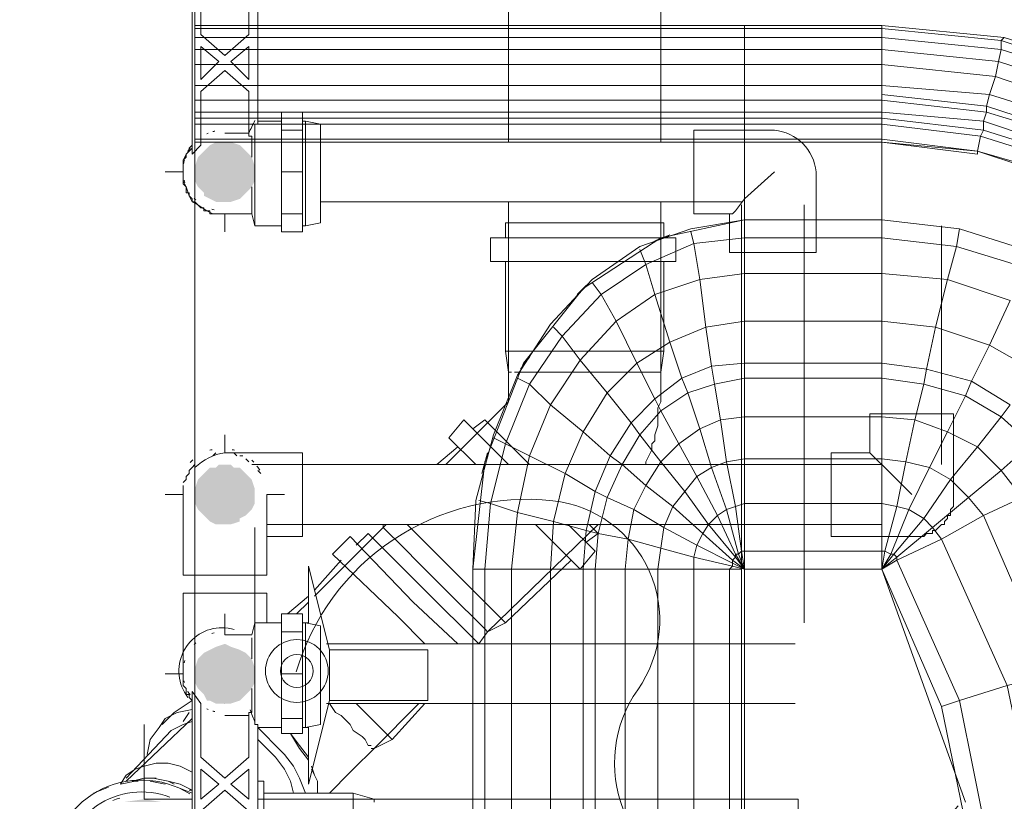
# Model space of a CAD drawing. Header units: millimetres. Extents: x 352 to 350573, y -22 to 37733.
# Tile 194 of 214: x 144759 to 145415, y 19901 to 20422. Entities that reach past the tile are written whole.
import ezdxf

# ---------------------------------------------------------------- set-up
doc = ezdxf.new("R2010")
doc.units = ezdxf.units.MM
for name, color, linetype, true_color in [('PDF _PD-Lighting', 7, 'Continuous', 0xb80000), ('PDF$_83$-$Floor$Plan$-$В_Этаж$03_Сводный$A-AREA', 7, 'Continuous', 0xdd6e00), ('PDF$_83$-$Floor$Plan$-$В_Этаж$03_Сводный$A-DETL-MBND', 7, 'Continuous', 0xdd3700), ('PDF$_83$-$Floor$Plan$-$В_Этаж$03_Сводный$P-PIPE-CNTR', 150, 'Continuous', 0x007fff), ('PDF$_83$new_ifc_RVT-1-В_Этаж$03_Сводный$A-WALL', 7, 'Continuous', 0xdddd6e), ('PDF$_83$new_ifc_RVT-1-В_Этаж$03_Сводный$M-EQPM', 7, 'Continuous', 0xdcdcdc)]:
    doc.layers.add(name, color=color, linetype=linetype, true_color=true_color)
doc.layers.add('PDF$_83$-$Floor$Plan$-$В_Этаж$03_Сводный$M-EQPM', color=2, linetype='Continuous')
doc.layers.add('PDF$_83$-$Floor$Plan$-$В_Этаж$03_Сводный$P-PIPE', color=3, linetype='Continuous')

msp = doc.modelspace()

# ---------------------------------------------------------------- linework, layer by layer
at = {"layer": 'PDF _PD-Lighting', "lineweight": 0}
msp.add_lwpolyline([(145384.45, 19898.25, -0.131693), (145310.09, 19848.9, -0.133547), (145223.46, 19843.62, -0.540628), (145170.98, 19975.62, 0.571061), (145114.36, 20101.57, 0.175986), (145008.17, 20075.53, 0.175591), (144943.52, 19987.65)], format="xyb", dxfattribs=at)
for radius in [20.89, 10.94]:
    msp.add_circle((144943.94, 19988.12), radius, dxfattribs=at)
at = {"layer": 'PDF$_83$-$Floor$Plan$-$В_Этаж$03_Сводный$A-AREA', "lineweight": 0}
msp.add_lwpolyline([(144876.11, 20302.59), (144876.11, 20125.56)], dxfattribs=at)
at = {"layer": 'PDF$_83$-$Floor$Plan$-$В_Этаж$03_Сводный$A-DETL-MBND', "lineweight": 0}
for points in [[(145084.98, 20591.02), (145084.98, 20340.39)], [(145186.42, 20340.39), (145186.42, 20591.02)], [(145084.98, 20300.6), (145084.98, 20187.22), (145086.97, 20187.22), (145084.98, 20187.22), (145082.99, 20201.15), (145082.99, 20260.82)], [(145188.41, 20260.82), (145188.41, 20201.15), (145186.42, 20187.22), (145182.45, 20187.22), (145176.48, 20187.22), (145182.45, 20187.22), (145186.42, 20187.22), (145186.42, 20300.6)], [(145188.41, 20276.74), (145188.41, 20286.68), (145082.99, 20286.68), (145082.99, 20276.74)], [(145188.41, 20201.15), (145082.99, 20201.15)], [(145084.98, 20187.22), (145084.98, 20169.32), (145084.98, 20167.33), (145043.2, 20125.56)], [(145092.93, 20187.22), (145088.95, 20187.22), (145092.93, 20187.22), (145096.91, 20187.22)], [(145088.95, 20187.22), (145088.95, 20187.22)], [(145102.88, 20187.22), (145096.91, 20187.22), (145102.88, 20187.22), (145108.85, 20187.22)], [(145116.8, 20187.22), (145108.85, 20187.22), (145116.8, 20187.22), (145120.78, 20187.22)], [(145150.62, 20187.22), (145134.71, 20187.22), (145120.78, 20187.22), (145150.62, 20187.22), (145154.6, 20187.22)], [(145162.55, 20187.22), (145154.6, 20187.22), (145162.55, 20187.22), (145166.53, 20187.22)], [(145174.49, 20187.22), (145166.53, 20187.22), (145174.49, 20187.22), (145176.48, 20187.22)], [(145176.48, 20125.56), (145176.48, 20127.55), (145178.47, 20131.53), (145180.46, 20135.5), (145180.46, 20139.48), (145182.45, 20141.47), (145182.45, 20145.45), (145184.43, 20151.42), (145184.43, 20155.4), (145184.43, 20159.37), (145184.43, 20163.35), (145186.42, 20167.33), (145186.42, 20169.32), (145186.42, 20187.22)], [(145182.45, 20187.22), (145182.45, 20187.22)], [(145084.98, 20125.56), (145055.14, 20155.4), (145045.19, 20143.46), (145063.1, 20125.56)], [(145098.9, 20125.56), (145069.06, 20155.4), (145061.11, 20149.43)], [(145051.16, 20137.49), (145037.24, 20125.56)], [(145013.37, 20071.85), (145009.39, 20075.83), (145007.4, 20077.82), (145003.42, 20081.8), (145001.43, 20083.79), (144955.68, 20038.04)], [(145001.43, 20085.78), (145001.43, 20083.79), (145003.42, 20085.78)], [(145001.43, 20083.79), (145003.42, 20081.8), (145007.4, 20077.82)], [(145003.42, 20081.8), (145003.42, 20081.8)], [(145082.99, 20020.13), (145017.34, 20085.78)], [(145144.65, 20085.78), (145071.05, 20014.17), (145082.99, 20020.13), (145126.75, 20061.91)], [(145102.88, 20085.78), (145132.72, 20055.94), (145142.66, 20067.87), (145124.76, 20085.78)], [(145136.69, 20073.84), (145144.65, 20079.81), (145138.68, 20085.78)], [(145051.16, 20006.21), (145021.32, 20034.06), (144979.55, 20077.82), (144967.62, 20065.88), (145011.38, 20024.11), (145029.28, 20006.21)], [(144983.53, 20071.85), (144991.49, 20079.81), (145029.28, 20042.01), (145065.08, 20006.21), (145071.05, 20014.17), (145069.06, 20016.15), (145067.07, 20018.14)], [(145047.18, 20038.04), (145027.29, 20057.93), (145023.31, 20061.91), (145017.34, 20067.87), (145013.37, 20071.85), (145009.39, 20075.83)], [(145017.34, 20067.87), (145023.31, 20061.91)], [(144973.58, 20061.91), (144955.68, 20042.01)], [(145063.1, 20022.12), (145059.12, 20026.1), (145055.14, 20030.08), (145049.17, 20036.05), (145047.18, 20038.04), (145027.29, 20057.93)], [(144951.7, 20038.04), (144937.78, 20026.1)], [(145049.17, 20036.05), (145055.14, 20030.08)], [(144951.7, 20034.06), (144943.75, 20026.1)], [(145069.06, 20016.15), (145067.07, 20018.14), (145063.1, 20022.12), (145059.12, 20026.1)], [(144933.8, 20022.12), (144933.8, 20020.13)], [(145071.05, 20014.17), (145071.05, 20014.17)], [(145071.05, 20014.17), (145071.05, 20014.17)], [(144969.6, 19960.46), (144965.63, 19966.43), (144969.6, 19960.46), (144973.58, 19958.47)], [(145007.4, 19942.56), (144983.53, 19966.43)], [(145029.28, 19966.43), (145007.4, 19942.56), (144995.46, 19936.59), (144993.47, 19936.59), (144995.46, 19936.59), (145025.3, 19966.43)], [(144979.55, 19952.5), (144973.58, 19958.47), (144979.55, 19952.5), (144981.54, 19948.52)], [(144874.12, 19956.48), (144830.36, 19914.71)], [(144933.8, 19950.51), (144933.8, 19950.51)], [(144933.8, 19950.51), (144933.8, 19950.51)], [(144987.51, 19944.54), (144981.54, 19948.52), (144987.51, 19944.54), (144989.5, 19942.56)], [(144991.49, 19938.58), (144989.5, 19942.56), (144991.49, 19938.58), (144993.47, 19938.58)], [(144995.46, 19936.59), (144981.54, 19922.66), (144979.55, 19920.67), (144977.56, 19918.69), (144975.57, 19916.7), (144973.58, 19914.71), (144971.59, 19912.72), (144969.6, 19910.73), (144967.62, 19908.74), (144965.63, 19906.75)], [(144826.39, 19912.72), (144830.36, 19918.69), (144836.33, 19922.66), (144842.3, 19924.65), (144850.26, 19926.64), (144858.21, 19926.64), (144866.17, 19924.65), (144874.12, 19920.67), (144866.17, 19924.65), (144858.21, 19926.64), (144850.26, 19926.64), (144842.3, 19924.65), (144836.33, 19922.66), (144830.36, 19918.69), (144826.39, 19912.72), (144836.33, 19914.71)], [(144856.22, 19912.72), (144846.28, 19914.71)], [(144818.43, 19910.73), (144808.48, 19906.75)], [(144874.12, 19906.75), (144864.18, 19910.73)]]:
    msp.add_lwpolyline(points, dxfattribs=at)
at = {"layer": 'PDF$_83$-$Floor$Plan$-$В_Этаж$03_Сводный$A-DETL-MBND', "color": 220, "lineweight": 0, "true_color": 0xff00bf}
msp.add_lwpolyline([(145262.01, 20348.34), (145208.3, 20348.34), (145208.3, 20292.65), (145232.17, 20292.65), (145232.17, 20266.79), (145289.86, 20266.79), (145289.86, 20320.5, 0.358765)], format="xyb", close=True, dxfattribs=at)
for points in [[(144874.12, 20338.4), (144872.14, 20336.41), (144872.14, 20334.42), (144870.15, 20332.43), (144870.15, 20330.44), (144868.16, 20328.45), (144868.16, 20326.46), (144868.16, 20324.47), (144868.16, 20322.49), (144868.16, 20320.5), (144868.16, 20318.51), (144868.16, 20316.52), (144868.16, 20314.53), (144868.16, 20312.54), (144870.15, 20310.55), (144870.15, 20308.56), (144870.15, 20306.57), (144872.14, 20306.57), (144872.14, 20304.58), (144874.12, 20302.59), (144874.12, 20300.6), (144876.11, 20300.6), (144878.1, 20298.62), (144880.09, 20296.63), (144882.08, 20296.63), (144882.08, 20294.64), (144884.07, 20294.64), (144886.06, 20294.64), (144886.06, 20292.65), (144888.05, 20292.65), (144890.04, 20292.65), (144892.03, 20292.65), (144894.02, 20292.65), (144896.01, 20292.65), (144913.91, 20292.65)], [(145240.13, 20340.39), (144959.66, 20340.39)], [(144874.12, 20336.41), (144870.15, 20332.43), (144868.16, 20328.45), (144868.16, 20324.47), (144868.16, 20320.5), (144868.16, 20314.53), (144870.15, 20310.55), (144872.14, 20304.58), (144874.12, 20300.6), (144878.1, 20298.62), (144884.07, 20294.64), (144888.05, 20292.65), (144894.02, 20292.65), (144897.99, 20292.65), (144903.96, 20292.65)], [(145232.17, 20292.65), (145234.16, 20292.65), (145236.15, 20294.64), (145242.12, 20302.59), (145262.01, 20320.5)], [(144959.66, 20300.6), (145240.13, 20300.6)], [(145240.13, 20298.62), (145240.13, 19902.77)], [(145281.9, 20020.13), (145281.9, 20298.62)], [(144896.01, 20292.65), (144901.97, 20292.65)]]:
    msp.add_lwpolyline(points, dxfattribs=at)
at = {"layer": 'PDF$_83$-$Floor$Plan$-$В_Этаж$03_Сводный$A-DETL-MBND', "color": 150, "lineweight": 0, "true_color": 0x007fff}
for points in [[(145333.62, 20284.69), (145333.62, 20125.56), (144915.9, 20125.56), (144913.91, 20125.56)], [(145373.41, 20125.56), (145373.41, 20284.69)], [(144890.04, 20133.52), (144888.05, 20131.53)], [(144903.96, 20131.53), (144901.97, 20133.52)], [(144907.94, 20131.53), (144905.95, 20131.53)], [(144911.92, 20127.55), (144909.93, 20129.54)], [(145325.67, 20133.52), (145329.64, 20129.54), (145335.61, 20123.57), (145353.51, 20105.67)], [(144868.16, 20113.62), (144870.15, 20115.61), (144870.15, 20117.6), (144872.14, 20119.59), (144872.14, 20121.58), (144874.12, 20123.57), (144876.11, 20125.56)], [(144915.9, 20125.56), (144915.9, 20125.56)], [(144919.88, 20119.59), (144917.89, 20121.58)], [(144868.16, 20105.67), (144868.16, 20107.66), (144868.16, 20109.65), (144868.16, 20111.63)], [(144923.85, 20085.78), (145333.62, 20085.78)], [(145275.94, 20006.21), (144963.64, 20006.21)], [(144874.12, 19968.41), (144872.14, 19970.4), (144872.14, 19972.39), (144870.15, 19972.39), (144870.15, 19974.38), (144870.15, 19976.37), (144868.16, 19978.36), (144868.16, 19980.35), (144868.16, 19982.34), (144868.16, 19984.33), (144868.16, 19986.32)], [(144963.64, 19966.43), (145275.94, 19966.43)]]:
    msp.add_lwpolyline(points, dxfattribs=at)
at = {"layer": 'PDF$_83$-$Floor$Plan$-$В_Этаж$03_Сводный$A-DETL-MBND', "lineweight": 0}
for points in [[(145073.04, 20260.82), (145196.37, 20260.82), (145196.37, 20276.74), (145073.04, 20276.74)], [(144862.19, 19960.46), (144868.16, 19964.44), (144874.12, 19968.41), (144868.16, 19964.44), (144862.19, 19960.46), (144854.23, 19952.5)], [(144844.29, 19932.61), (144846.28, 19942.56), (144852.24, 19950.51), (144856.22, 19956.48), (144864.18, 19960.46), (144874.12, 19962.45), (144864.18, 19960.46), (144856.22, 19956.48), (144852.24, 19950.51), (144846.28, 19942.56)], [(144868.16, 19954.49), (144872.14, 19960.46)], [(144860.2, 19948.52), (144864.18, 19950.51), (144868.16, 19952.5), (144874.12, 19954.49), (144868.16, 19952.5), (144864.18, 19950.51), (144860.2, 19948.52), (144830.36, 19916.7)], [(144927.83, 19940.57), (144935.79, 19932.61), (144941.76, 19924.65), (144945.73, 19916.7), (144949.71, 19906.75), (144945.73, 19916.7), (144941.76, 19924.65), (144935.79, 19932.61), (144927.83, 19940.57), (144923.85, 19944.54), (144917.89, 19950.51), (144923.85, 19944.54)], [(144939.77, 19946.53), (144945.73, 19938.58), (144951.7, 19930.62), (144945.73, 19938.58), (144939.77, 19946.53), (144945.73, 19936.59), (144951.7, 19928.63), (144945.73, 19936.59)], [(144923.85, 19936.59), (144929.82, 19930.62), (144935.79, 19922.66), (144939.77, 19914.71), (144941.76, 19906.75), (144939.77, 19914.71), (144935.79, 19922.66), (144929.82, 19930.62), (144923.85, 19936.59), (144917.89, 19942.56)], [(144953.69, 19924.65), (144955.68, 19918.69)], [(144953.69, 19922.66), (144957.67, 19914.71), (144957.67, 19906.75), (144957.67, 19914.71)], [(144834.34, 19914.71), (144838.32, 19914.71), (144834.34, 19914.71), (144842.3, 19916.7), (144848.27, 19916.7), (144858.21, 19914.71), (144866.17, 19912.72), (144874.12, 19908.74), (144872.14, 19908.74), (144874.12, 19908.74), (144866.17, 19912.72), (144858.21, 19914.71), (144848.27, 19916.7), (144842.3, 19916.7)], [(144846.28, 19916.7), (144850.26, 19916.7)], [(144858.21, 19914.71), (144862.19, 19912.72)]]:
    msp.add_lwpolyline(points, close=True, dxfattribs=at)
at = {"layer": 'PDF$_83$-$Floor$Plan$-$В_Этаж$03_Сводный$A-DETL-MBND', "color": 150, "lineweight": 0, "true_color": 0x007fff}
msp.add_lwpolyline([(145299.81, 20133.52), (145299.81, 20077.82), (145353.51, 20077.82), (145355.5, 20077.82), (145357.49, 20077.82), (145359.48, 20077.82), (145361.47, 20077.82), (145363.46, 20079.81), (145365.45, 20079.81), (145367.44, 20079.81), (145367.44, 20081.8), (145369.43, 20081.8), (145371.42, 20083.79), (145373.41, 20085.78), (145375.39, 20085.78), (145375.39, 20087.76), (145377.38, 20089.75), (145377.38, 20091.74), (145379.37, 20091.74), (145379.37, 20093.73), (145379.37, 20095.72), (145381.36, 20097.71), (145381.36, 20099.7), (145381.36, 20101.69), (145381.36, 20103.68), (145381.36, 20105.67), (145381.36, 20159.37), (145325.67, 20159.37), (145325.67, 20133.52)], close=True, dxfattribs=at)
msp.add_lwpolyline([(144923.85, 20077.82), (144947.72, 20077.82), (144947.72, 20105.67), (144947.72, 20133.52), (144896.01, 20133.52, 0.162278), (144876.11, 20123.57)], format="xyb", dxfattribs=at)
at = {"layer": 'PDF$_83$-$Floor$Plan$-$В_Этаж$03_Сводный$M-EQPM', "lineweight": 0}
for points in [[(144915.9, 20284.69), (144915.9, 20352.32), (144917.89, 20352.32), (144917.89, 20577.1), (144915.9, 20577.1), (144915.9, 20644.73)], [(144913.91, 20330.44), (144913.91, 20344.37), (144911.92, 20344.37), (144911.92, 20374.2), (144896.01, 20388.13), (144880.09, 20374.2), (144880.09, 20338.4), (144874.12, 20332.43), (144874.12, 20598.98), (144880.09, 20591.02), (144880.09, 20555.22), (144896.01, 20541.29), (144911.92, 20555.22), (144911.92, 20585.06), (144913.91, 20585.06), (144913.91, 20600.97)], [(144933.8, 20320.5), (144947.72, 20320.5), (144947.72, 20292.65), (144947.72, 20280.71), (144933.8, 20280.71), (144933.8, 20292.65), (144933.8, 20320.5), (144933.8, 20348.34), (144933.8, 20360.28), (144947.72, 20360.28), (144947.72, 20348.34), (144947.72, 20320.5)], [(144933.8, 20354.31), (144917.89, 20354.31)], [(144947.72, 20284.69), (144949.71, 20284.69), (144959.66, 20286.68), (144959.66, 20352.32), (144949.71, 20354.31), (144947.72, 20354.31)], [(144949.71, 20284.69), (144949.71, 20354.31)], [(144933.8, 20348.34), (144947.72, 20348.34)], [(144913.91, 20292.65), (144913.91, 20310.55)], [(144896.01, 20292.65), (144913.91, 20292.65), (144915.9, 20284.69), (144933.8, 20284.69)], [(144947.72, 20292.65), (144933.8, 20292.65)], [(144933.8, 19986.32), (144947.72, 19986.32), (144947.72, 19956.48), (144947.72, 19946.53), (144933.8, 19946.53), (144933.8, 19956.48), (144933.8, 19986.32), (144933.8, 20014.17), (144933.8, 20026.1), (144947.72, 20026.1), (144947.72, 20014.17), (144947.72, 19986.32)], [(144933.8, 20020.13), (144915.9, 20020.13), (144913.91, 20012.18), (144896.01, 20012.18)], [(144933.8, 19729.71), (144917.89, 19729.71), (144917.89, 19952.5), (144915.9, 19952.5), (144915.9, 20020.13)], [(144947.72, 19950.51), (144949.71, 19950.51), (144959.66, 19952.5), (144959.66, 20018.14), (144949.71, 20020.13), (144947.72, 20020.13)], [(144949.71, 19950.51), (144949.71, 20020.13)], [(144913.91, 20012.18), (144913.91, 20012.18)], [(144913.91, 19996.26), (144913.91, 20010.19)], [(144933.8, 20014.17), (144947.72, 20014.17)], [(144874.12, 19890.84), (144874.12, 19974.38), (144880.09, 19966.43), (144880.09, 19930.62), (144896.01, 19916.7), (144911.92, 19930.62), (144911.92, 19960.46), (144913.91, 19960.46), (144913.91, 19976.37)], [(144896.01, 19958.47), (144911.92, 19958.47)], [(144947.72, 19956.48), (144933.8, 19956.48)], [(144917.89, 19950.51), (144933.8, 19950.51)], [(144880.09, 19884.87), (144880.09, 19894.82), (144896.01, 19908.74), (144911.92, 19894.82), (144911.92, 19859.01), (144896.01, 19845.09), (144890.04, 19849.06)]]:
    msp.add_lwpolyline(points, dxfattribs=at)
for points in [[(144880.09, 20445.81), (144896.01, 20461.73), (144911.92, 20445.81), (144911.92, 20412), (144896.01, 20398.07), (144880.09, 20412)], [(144880.09, 20404.04), (144892.03, 20394.1), (144880.09, 20382.16)], [(144911.92, 20404.04), (144911.92, 20382.16), (144899.98, 20394.1)], [(144880.09, 19922.66), (144892.03, 19912.72), (144880.09, 19902.77)], [(144911.92, 19902.77), (144899.98, 19912.72), (144911.92, 19922.66)]]:
    msp.add_lwpolyline(points, close=True, dxfattribs=at)
msp.add_lwpolyline([(144916.06, 20354.83, 0.002519), (144911.92, 20346.36), (144896.01, 20346.36)], format="xyb", dxfattribs=at)
for centre, radius, start, end in [((144893.68, 20324.6), 23.47, 112.27457, 114.61124), ((144893.89, 20325.82), 22.38, 103.65883, 105.47756), ((144894.59, 20323.3), 25, 102.14953, 104.34492), ((144894.96, 20321.49), 26.8, 157.65932, 161.11575), ((144894.74, 20321.65), 26.53, 145.69523, 152.02551), ((144895.21, 20321.45), 27.05, 165.0129, 170.33332), ((144895.25, 20321.56), 27.1, 193.74321, 197.05394), ((144895.28, 20321.76), 27.24, 223.34723, 226.65277), ((144894.99, 20321.46), 26.82, 253.34075, 256.69591), ((144894.99, 19987.34), 26.82, 103.30398, 106.65936), ((144895.28, 19987.04), 27.24, 133.34723, 136.65277), ((144894.98, 19987.33), 26.82, 163.34064, 166.69602), ((144895.89, 19987.53), 27.76, 192.24922, 194.95992), ((144894.74, 19987.15), 26.53, 207.97449, 214.30477), ((144893.68, 19984.2), 23.47, 245.38876, 247.72543), ((144893.89, 19982.98), 22.38, 254.52244, 256.34117), ((144894.59, 19985.51), 25, 255.65508, 257.85047), ((145727.72, 20277.28), 873.68, 201.14181, 201.71919)]:
    msp.add_arc(centre, radius, start, end, dxfattribs=at)
at = {"layer": 'PDF$_83$-$Floor$Plan$-$В_Этаж$03_Сводный$P-PIPE', "color": 150, "lineweight": 0, "true_color": 0x007fff}
for points in [[(144868.16, 20105.67), (144868.16, 20051.96), (144896.01, 20051.96), (144923.85, 20051.96), (144923.85, 20105.67)], [(144876.11, 20083.79), (144876.11, 20008.2)], [(144915.9, 20018.14), (144915.9, 20083.79)], [(144947.72, 19950.51), (144951.7, 19950.51), (144951.7, 19912.72), (144965.63, 19968.41), (145031.27, 19968.41), (145031.27, 20002.23), (144965.63, 20002.23), (144951.7, 20057.93), (144951.7, 20020.13), (144947.72, 20020.13)], [(144933.8, 20020.13), (144923.85, 20020.13), (144923.85, 20040.02), (144896.01, 20040.02), (144868.16, 20040.02), (144868.16, 20008.2), (144868.16, 19986.32)], [(144965.63, 20002.23), (144965.63, 19968.41)], [(144921.86, 19950.51), (144923.85, 19950.51), (144933.8, 19950.51)], [(144923.85, 19950.51), (144923.85, 19950.51)]]:
    msp.add_lwpolyline(points, dxfattribs=at)
msp.add_lwpolyline([(144902.31, 20015.8, 0.071332), (144894.21, 20016.97, 0.622317), (144871.35, 19970.53)], format="xyb", dxfattribs=at)
at = {"layer": 'PDF$_83$-$Floor$Plan$-$В_Этаж$03_Сводный$P-PIPE', "lineweight": 0}
msp.add_lwpolyline([(144896.01, 19966.43), (144896.01, 19966.43), (144896.01, 19966.43)], close=True, dxfattribs=at)
msp.add_lwpolyline([(144896.01, 19966.43), (144896.01, 19966.43), (144896.01, 19966.43)], close=True, dxfattribs=at)
at = {"layer": 'PDF$_83$-$Floor$Plan$-$В_Этаж$03_Сводный$P-PIPE', "color": 22, "lineweight": 0, "true_color": 0xdd3700}
for points in [[(144872.59, 19906.34, 0.588644), (144779.83, 19854.85, 0.588644), (144872.59, 19803.36)], [(144859.24, 19904.12, 0.525149), (144787.78, 19854.85, 0.525363), (144859.27, 19805.59)]]:
    msp.add_lwpolyline(points, format="xyb", dxfattribs=at)
for points in [[(144917.89, 19791.38), (144921.86, 19791.38), (144921.86, 19914.71), (144917.89, 19914.71)], [(144917.89, 19902.77), (144995.46, 19902.77), (144981.54, 19906.75), (144921.86, 19906.75)], [(144981.54, 19906.75), (144981.54, 19799.34)], [(144874.12, 19902.77), (144872.14, 19902.77), (144870.15, 19902.77), (144868.16, 19902.77), (144866.17, 19902.77), (144864.18, 19902.77), (144862.19, 19902.77), (144860.2, 19902.77), (144858.21, 19902.77), (144856.22, 19902.77), (144854.23, 19902.77), (144852.24, 19902.77), (144850.26, 19902.77), (144848.27, 19902.77), (144846.28, 19902.77), (144844.29, 19902.77), (144842.3, 19902.77)], [(144995.46, 19811.27), (144995.46, 19807.29), (144995.46, 19805.3), (144995.46, 19803.31), (145277.93, 19803.31), (145277.93, 19902.77), (144995.46, 19902.77), (144995.46, 19900.78), (144995.46, 19902.77)]]:
    msp.add_lwpolyline(points, dxfattribs=at)
at = {"layer": 'PDF$_83$-$Floor$Plan$-$В_Этаж$03_Сводный$P-PIPE', "color": 150, "lineweight": 0, "true_color": 0x007fff}
for centre, radius, start, end in [((144894.2, 20107.5), 28.82, 103.32513, 106.67813), ((144894.21, 20107.5), 28.82, 73.32187, 76.67487), ((144894.21, 20107.48), 28.85, 132.73691, 137.33962), ((144894.21, 20107.48), 28.84, 43.32439, 46.67561), ((144894.21, 20107.48), 28.84, 29.99829, 36.50721)]:
    msp.add_arc(centre, radius, start, end, dxfattribs=at)
at = {"layer": 'PDF$_83$-$Floor$Plan$-$В_Этаж$03_Сводный$P-PIPE', "color": 22, "lineweight": 0, "true_color": 0xdd3700}
msp.add_arc((144840.5, 19854.84), 50.73, 106.64996, 112.01082, dxfattribs=at)
at = {"layer": 'PDF$_83$-$Floor$Plan$-$В_Этаж$03_Сводный$P-PIPE', "transparency": 33554559}
for points in [[(144886.06, 20338.4), (144909.93, 20334.42), (144882.08, 20334.42)], [(144890.04, 20340.39), (144905.95, 20338.4), (144886.06, 20338.4)], [(144905.95, 20338.4), (144886.06, 20338.4), (144909.93, 20334.42)], [(144896.01, 20340.39), (144899.98, 20340.39), (144890.04, 20340.39)], [(144899.98, 20340.39), (144890.04, 20340.39), (144905.95, 20338.4)], [(144882.08, 20334.42), (144913.91, 20330.44), (144878.1, 20330.44)], [(144909.93, 20334.42), (144882.08, 20334.42), (144913.91, 20330.44)], [(144878.1, 20330.44), (144915.9, 20324.47), (144876.11, 20324.47)], [(144915.9, 20324.47), (144876.11, 20324.47), (144915.9, 20320.5)], [(144876.11, 20324.47), (144915.9, 20320.5), (144876.11, 20320.5)], [(144913.91, 20330.44), (144878.1, 20330.44), (144915.9, 20324.47)], [(144915.9, 20320.5), (144876.11, 20320.5), (144915.9, 20314.53)], [(144876.11, 20320.5), (144915.9, 20314.53), (144876.11, 20314.53)], [(144915.9, 20314.53), (144876.11, 20314.53), (144913.91, 20310.55)], [(144876.11, 20314.53), (144913.91, 20310.55), (144878.1, 20310.55)], [(144913.91, 20310.55), (144878.1, 20310.55), (144911.92, 20308.56)], [(144878.1, 20310.55), (144911.92, 20308.56), (144880.09, 20308.56)], [(144911.92, 20308.56), (144880.09, 20308.56), (144909.93, 20306.57)], [(144880.09, 20308.56), (144909.93, 20306.57), (144882.08, 20306.57)], [(144909.93, 20306.57), (144882.08, 20306.57), (144907.94, 20304.58)], [(144882.08, 20306.57), (144907.94, 20304.58), (144882.08, 20304.58)], [(144907.94, 20304.58), (144882.08, 20304.58), (144905.95, 20302.59)], [(144882.08, 20304.58), (144905.95, 20302.59), (144886.06, 20302.59)], [(144886.06, 20302.59), (144890.04, 20300.6), (144899.98, 20300.6)], [(144886.06, 20302.59), (144905.95, 20302.59), (144899.98, 20300.6)], [(144890.04, 20300.6), (144899.98, 20300.6), (144896.01, 20300.6)], [(144886.06, 20123.57), (144909.93, 20119.59), (144882.08, 20119.59)], [(144890.04, 20123.57), (144905.95, 20123.57), (144886.06, 20123.57)], [(144905.95, 20123.57), (144886.06, 20123.57), (144909.93, 20119.59)], [(144892.03, 20125.56), (144901.97, 20123.57), (144890.04, 20123.57)], [(144901.97, 20123.57), (144890.04, 20123.57), (144905.95, 20123.57)], [(144896.01, 20125.56), (144899.98, 20125.56), (144892.03, 20125.56)], [(144899.98, 20125.56), (144892.03, 20125.56), (144901.97, 20123.57)], [(144878.1, 20115.61), (144915.9, 20109.65), (144876.11, 20109.65)], [(144882.08, 20119.59), (144913.91, 20115.61), (144878.1, 20115.61)], [(144913.91, 20115.61), (144878.1, 20115.61), (144915.9, 20109.65)], [(144909.93, 20119.59), (144882.08, 20119.59), (144913.91, 20115.61)], [(144915.9, 20109.65), (144876.11, 20109.65), (144915.9, 20105.67)], [(144876.11, 20109.65), (144915.9, 20105.67), (144876.11, 20105.67)], [(144915.9, 20105.67), (144876.11, 20105.67), (144915.9, 20099.7)], [(144876.11, 20105.67), (144915.9, 20099.7), (144876.11, 20099.7)], [(144915.9, 20099.7), (144876.11, 20099.7), (144913.91, 20095.72)], [(144876.11, 20099.7), (144913.91, 20095.72), (144878.1, 20095.72)], [(144913.91, 20095.72), (144878.1, 20095.72), (144911.92, 20093.73)], [(144878.1, 20095.72), (144911.92, 20093.73), (144880.09, 20093.73)], [(144911.92, 20093.73), (144880.09, 20093.73), (144909.93, 20091.74)], [(144880.09, 20093.73), (144909.93, 20091.74), (144882.08, 20091.74)], [(144909.93, 20091.74), (144882.08, 20091.74), (144905.95, 20089.75)], [(144882.08, 20091.74), (144905.95, 20089.75), (144884.07, 20089.75)], [(144905.95, 20089.75), (144884.07, 20089.75), (144905.95, 20087.76)], [(144884.07, 20089.75), (144905.95, 20087.76), (144886.06, 20087.76)], [(144886.06, 20087.76), (144890.04, 20085.78), (144899.98, 20085.78)], [(144886.06, 20087.76), (144905.95, 20087.76), (144899.98, 20085.78)], [(144890.04, 20085.78), (144899.98, 20085.78), (144896.01, 20085.78)], [(144890.04, 20004.22), (144905.95, 20002.23), (144886.06, 20002.23)], [(144890.04, 20004.22), (144905.95, 20002.23), (144886.06, 20002.23)], [(144896.01, 20006.21), (144899.98, 20004.22), (144890.04, 20004.22)], [(144896.01, 20006.21), (144899.98, 20004.22), (144890.04, 20004.22)], [(144899.98, 20004.22), (144890.04, 20004.22), (144905.95, 20002.23)], [(144899.98, 20004.22), (144890.04, 20004.22), (144905.95, 20002.23)], [(144882.08, 20000.24), (144913.91, 19996.26), (144878.1, 19996.26)], [(144882.08, 20000.24), (144913.91, 19996.26), (144878.1, 19996.26)], [(144886.06, 20002.23), (144909.93, 20000.24), (144882.08, 20000.24)], [(144886.06, 20002.23), (144909.93, 20000.24), (144882.08, 20000.24)], [(144909.93, 20000.24), (144882.08, 20000.24), (144913.91, 19996.26)], [(144909.93, 20000.24), (144882.08, 20000.24), (144913.91, 19996.26)], [(144905.95, 20002.23), (144886.06, 20002.23), (144909.93, 20000.24)], [(144905.95, 20002.23), (144886.06, 20002.23), (144909.93, 20000.24)], [(144878.1, 19996.26), (144915.9, 19990.3), (144876.11, 19990.3)], [(144878.1, 19996.26), (144915.9, 19990.3), (144876.11, 19990.3)], [(144915.9, 19990.3), (144876.11, 19990.3), (144915.9, 19986.32)], [(144876.11, 19990.3), (144915.9, 19986.32), (144876.11, 19986.32)], [(144915.9, 19990.3), (144876.11, 19990.3), (144915.9, 19986.32)], [(144876.11, 19990.3), (144915.9, 19986.32), (144876.11, 19986.32)], [(144913.91, 19996.26), (144878.1, 19996.26), (144915.9, 19990.3)], [(144913.91, 19996.26), (144878.1, 19996.26), (144915.9, 19990.3)], [(144915.9, 19986.32), (144876.11, 19986.32), (144915.9, 19980.35)], [(144876.11, 19986.32), (144915.9, 19980.35), (144876.11, 19980.35)], [(144915.9, 19986.32), (144876.11, 19986.32), (144915.9, 19980.35)], [(144876.11, 19986.32), (144915.9, 19980.35), (144876.11, 19980.35)], [(144915.9, 19980.35), (144876.11, 19980.35), (144913.91, 19976.37)], [(144876.11, 19980.35), (144913.91, 19976.37), (144878.1, 19976.37)], [(144915.9, 19980.35), (144876.11, 19980.35), (144913.91, 19976.37)], [(144876.11, 19980.35), (144913.91, 19976.37), (144878.1, 19976.37)], [(144913.91, 19976.37), (144878.1, 19976.37), (144911.92, 19974.38)], [(144878.1, 19976.37), (144911.92, 19974.38), (144880.09, 19974.38)], [(144913.91, 19976.37), (144878.1, 19976.37), (144911.92, 19974.38)], [(144878.1, 19976.37), (144911.92, 19974.38), (144880.09, 19974.38)], [(144911.92, 19974.38), (144880.09, 19974.38), (144909.93, 19972.39)], [(144880.09, 19974.38), (144909.93, 19972.39), (144882.08, 19972.39)], [(144911.92, 19974.38), (144880.09, 19974.38), (144909.93, 19972.39)], [(144880.09, 19974.38), (144909.93, 19972.39), (144882.08, 19972.39)], [(144909.93, 19972.39), (144882.08, 19972.39), (144905.95, 19968.41)], [(144882.08, 19972.39), (144905.95, 19968.41), (144884.07, 19968.41)], [(144909.93, 19972.39), (144882.08, 19972.39), (144905.95, 19968.41)], [(144882.08, 19972.39), (144905.95, 19968.41), (144884.07, 19968.41)], [(144905.95, 19968.41), (144884.07, 19968.41), (144886.06, 19968.41)], [(144884.07, 19968.41), (144905.95, 19968.41), (144905.95, 19968.41)], [(144905.95, 19968.41), (144884.07, 19968.41), (144886.06, 19968.41)], [(144884.07, 19968.41), (144905.95, 19968.41), (144905.95, 19968.41)], [(144905.95, 19968.41), (144886.06, 19968.41), (144899.98, 19966.43)], [(144886.06, 19968.41), (144899.98, 19966.43), (144890.04, 19966.43)], [(144905.95, 19968.41), (144886.06, 19968.41), (144899.98, 19966.43)], [(144886.06, 19968.41), (144899.98, 19966.43), (144890.04, 19966.43)], [(144899.98, 19966.43), (144890.04, 19966.43), (144896.01, 19966.43)], [(144890.04, 19966.43), (144896.01, 19966.43), (144896.01, 19966.43)], [(144899.98, 19966.43), (144890.04, 19966.43), (144896.01, 19966.43)], [(144890.04, 19966.43), (144896.01, 19966.43), (144896.01, 19966.43)], [(144842.3, 19902.77), (144854.23, 19900.78), (144828.37, 19900.78)]]:
    msp.add_solid(points, dxfattribs=at)
at = {"layer": 'PDF$_83$-$Floor$Plan$-$В_Этаж$03_Сводный$P-PIPE-CNTR', "color": 220, "lineweight": 0, "true_color": 0xff00bf}
for points in [[(144856.22, 20320.5), (144868.16, 20320.5)], [(144896.01, 20280.71), (144896.01, 20292.65)]]:
    msp.add_lwpolyline(points, dxfattribs=at)
at = {"layer": 'PDF$_83$-$Floor$Plan$-$В_Этаж$03_Сводный$P-PIPE-CNTR', "lineweight": 0}
for points in [[(144896.01, 20133.52), (144896.01, 20145.45)], [(144856.22, 20105.67), (144868.16, 20105.67)], [(144923.85, 20105.67), (144935.79, 20105.67)], [(144896.01, 20012.18), (144896.01, 20026.1)], [(144856.22, 19986.32), (144868.16, 19986.32)]]:
    msp.add_lwpolyline(points, dxfattribs=at)
msp.add_lwpolyline([(144868.16, 19986.32), (144856.22, 19986.32)], close=True, dxfattribs=at)
at = {"layer": 'PDF$_83$-$Floor$Plan$-$В_Этаж$03_Сводный$P-PIPE-CNTR', "color": 22, "lineweight": 0, "true_color": 0xdd3700}
msp.add_lwpolyline([(144842.3, 19902.77), (144842.3, 19952.5)], dxfattribs=at)
at = {"layer": 'PDF$_83$new_ifc_RVT-1-В_Этаж$03_Сводный$A-WALL', "lineweight": 0}
msp.add_lwpolyline([(144675.21, 22639.86), (144675.21, 18953.94), (144876.11, 18953.94), (144876.11, 22639.86)], close=True, dxfattribs=at)
at = {"layer": 'PDF$_83$new_ifc_RVT-1-В_Этаж$03_Сводный$M-EQPM', "lineweight": 0}
for points in [[(144876.11, 20415.98), (145242.12, 20415.98), (145242.12, 20417.97), (144876.11, 20417.97)], [(145333.62, 20410.01), (145413.19, 20402.05), (145413.19, 20408.02), (145333.62, 20415.98), (145333.62, 20417.97), (145242.12, 20417.97), (145242.12, 20415.98), (145242.12, 20410.01), (145333.62, 20410.01), (145333.62, 20415.98), (145242.12, 20415.98), (145242.12, 20410.01), (144876.11, 20410.01)], [(145490.77, 20386.14), (145415.18, 20410.01), (145333.62, 20417.97), (145333.62, 20415.98), (145333.62, 20410.01), (145333.62, 20402.05), (145333.62, 20392.11), (145333.62, 20378.18), (145333.62, 20372.21), (145333.62, 20368.24), (145333.62, 20360.28), (145333.62, 20356.3), (145333.62, 20352.32), (145333.62, 20342.38), (145333.62, 20340.39), (145397.28, 20334.42), (145333.62, 20340.39), (145397.28, 20334.42), (145397.28, 20332.43), (145333.62, 20340.39), (145333.62, 20288.67), (145242.12, 20288.67), (145206.32, 20282.7), (145172.5, 20270.77), (145140.67, 20248.89), (145112.82, 20219.05), (145090.94, 20185.23), (145075.03, 20145.45), (145063.1, 20101.69), (145061.11, 20055.94), (145069.06, 20055.94), (145086.97, 20055.94), (145086.97, 19855.03)], [(145624.04, 19431.34), (145689.68, 19578.54), (145695.65, 19576.55), (145729.47, 19737.67), (145743.39, 19735.68), (145743.39, 19900.78), (145753.34, 19902.77), (145719.52, 20065.88), (145727.48, 20067.87), (145659.84, 20225.02), (145614.09, 20286.68), (145608.13, 20282.7), (145550.44, 20332.43), (145556.41, 20338.4), (145488.78, 20378.18), (145490.77, 20382.16), (145413.19, 20408.02), (145415.18, 20410.01), (145333.62, 20417.97)], [(145112.82, 19851.05), (145112.82, 20055.94), (145086.97, 20055.94), (145090.94, 20093.73), (145098.9, 20131.53), (145112.82, 20165.34), (145132.72, 20195.18), (145156.59, 20221.04), (145182.45, 20238.94), (145212.28, 20248.89), (145242.12, 20252.87), (145242.12, 20221.04), (145216.26, 20217.06), (145220.24, 20191.2), (145200.35, 20183.24), (145204.33, 20173.3), (145186.42, 20161.36), (145198.36, 20139.48), (145186.42, 20127.55), (145202.34, 20107.66), (145194.38, 20097.71), (145214.27, 20079.81), (145210.29, 20071.85), (145234.16, 20059.92), (145234.16, 20057.93), (145242.12, 20055.94), (145242.12, 20067.87), (145242.12, 20099.7), (145242.12, 20129.54), (145242.12, 20157.39), (145242.12, 20183.24), (145242.12, 20193.19), (145242.12, 20221.04), (145242.12, 20252.87), (145242.12, 20276.74), (145242.12, 20288.67), (145242.12, 20340.39), (145242.12, 20342.38), (145242.12, 20352.32), (145242.12, 20356.3), (145242.12, 20360.28), (145242.12, 20368.24), (145242.12, 20372.21), (145242.12, 20378.18), (145242.12, 20392.11), (145242.12, 20402.05), (145242.12, 20410.01), (145242.12, 20402.05), (144876.11, 20402.05)], [(145333.62, 20402.05), (145333.62, 20410.01), (145413.19, 20402.05), (145411.2, 20394.1), (145333.62, 20402.05), (145242.12, 20402.05), (145242.12, 20392.11), (144876.11, 20392.11)], [(145468.88, 20340.39), (145403.24, 20360.28), (145403.24, 20364.26), (145405.23, 20372.21), (145409.21, 20384.15), (145411.2, 20394.1), (145413.19, 20402.05), (145413.19, 20408.02), (145333.62, 20415.98)], [(145333.62, 20392.11), (145333.62, 20402.05), (145411.2, 20394.1), (145409.21, 20384.15), (145333.62, 20392.11), (145242.12, 20392.11), (145242.12, 20378.18), (144876.11, 20378.18)], [(145488.78, 20378.18), (145413.19, 20402.05), (145488.78, 20378.18)], [(145333.62, 20378.18), (145333.62, 20392.11), (145409.21, 20384.15), (145405.23, 20372.21), (145333.62, 20378.18), (145242.12, 20378.18), (145242.12, 20372.21), (145242.12, 20368.24), (144876.11, 20368.24)], [(145484.8, 20370.23), (145411.2, 20394.1), (145484.8, 20370.23)], [(145478.83, 20360.28), (145409.21, 20384.15), (145478.83, 20360.28)], [(145333.62, 20360.28), (145401.25, 20354.31), (145403.24, 20360.28), (145403.24, 20364.26), (145405.23, 20372.21), (145333.62, 20378.18), (145333.62, 20372.21), (145403.24, 20364.26), (145333.62, 20372.21), (145333.62, 20368.24), (145403.24, 20360.28), (145468.88, 20340.39)], [(145474.85, 20350.33), (145405.23, 20372.21), (145474.85, 20350.33)], [(144876.11, 20356.3), (145242.12, 20356.3), (145242.12, 20360.28), (145333.62, 20360.28), (145333.62, 20368.24), (145242.12, 20368.24), (145242.12, 20360.28), (144876.11, 20360.28)], [(145458.94, 20316.52), (145397.28, 20334.42), (145456.95, 20314.53), (145397.28, 20334.42), (145333.62, 20340.39), (145397.28, 20332.43), (145397.28, 20334.42), (145399.26, 20344.37), (145401.25, 20348.34), (145401.25, 20354.31), (145403.24, 20360.28), (145333.62, 20368.24)], [(145470.87, 20342.38), (145403.24, 20364.26), (145470.87, 20342.38)], [(145333.62, 20356.3), (145333.62, 20360.28), (145401.25, 20354.31), (145401.25, 20348.34), (145333.62, 20356.3), (145242.12, 20356.3), (145242.12, 20352.32), (144876.11, 20352.32)], [(144876.11, 20342.38), (145242.12, 20342.38), (145242.12, 20352.32), (145333.62, 20352.32), (145399.26, 20344.37), (145401.25, 20348.34), (145333.62, 20356.3), (145333.62, 20352.32), (145333.62, 20342.38), (145242.12, 20342.38), (145242.12, 20340.39), (144876.11, 20340.39), (145242.12, 20340.39), (145242.12, 20288.67), (145186.42, 20276.74), (145134.71, 20242.92), (145094.92, 20193.19), (145069.06, 20127.55), (145061.11, 20055.94), (145061.11, 19861), (145061.11, 20055.94), (145069.06, 20055.94), (145069.06, 19861)], [(145333.62, 20352.32), (145399.26, 20344.37), (145397.28, 20334.42), (145333.62, 20342.38), (145397.28, 20334.42), (145458.94, 20316.52)], [(145466.9, 20332.43), (145401.25, 20354.31), (145466.9, 20332.43)], [(145462.92, 20324.47), (145399.26, 20344.37), (145462.92, 20324.47)], [(145464.91, 20328.45), (145401.25, 20348.34), (145464.91, 20328.45)], [(145333.62, 20288.67), (145333.62, 20340.39), (145242.12, 20340.39)], [(145333.62, 20340.39), (145333.62, 20340.39)], [(145333.62, 20340.39), (145333.62, 20340.39)], [(145397.28, 20334.42), (145397.28, 20334.42)], [(145397.28, 20334.42), (145397.28, 20334.42)], [(145397.28, 20334.42), (145397.28, 20334.42)], [(145397.28, 20334.42), (145397.28, 20334.42)], [(145435.07, 20266.79), (145385.34, 20282.7), (145333.62, 20288.67), (145385.34, 20282.7), (145333.62, 20288.67), (145385.34, 20282.7), (145383.35, 20270.77), (145333.62, 20276.74), (145333.62, 20288.67), (145333.62, 20276.74), (145242.12, 20276.74), (145242.12, 20288.67)], [(145333.62, 20288.67), (145333.62, 20288.67)], [(145206.32, 20280.71), (145208.3, 20272.76), (145176.48, 20258.83), (145182.45, 20238.94), (145192.39, 20207.11), (145200.35, 20183.24), (145182.45, 20169.32), (145166.53, 20153.41), (145152.61, 20131.53), (145142.66, 20107.66), (145136.69, 20081.8), (145134.71, 20055.94), (145142.66, 20055.94), (145142.66, 19847.08)], [(145192.39, 20278.72), (145182.45, 20274.75)], [(145333.62, 20276.74), (145333.62, 20252.87), (145333.62, 20221.04), (145333.62, 20193.19), (145333.62, 20183.24), (145333.62, 20157.39), (145333.62, 20129.54), (145333.62, 20099.7), (145333.62, 20067.87), (145333.62, 20055.94), (145335.61, 20067.87), (145343.57, 20097.71), (145349.54, 20127.55), (145355.5, 20155.4), (145361.47, 20179.27), (145363.46, 20189.21), (145369.43, 20217.06), (145377.38, 20248.89), (145383.35, 20270.77), (145385.34, 20282.7), (145435.07, 20266.79)], [(145385.34, 20282.7), (145385.34, 20282.7)], [(145385.34, 20282.7), (145385.34, 20282.7)], [(145333.62, 20252.87), (145377.38, 20248.89), (145383.35, 20270.77), (145333.62, 20276.74), (145333.62, 20252.87), (145242.12, 20252.87), (145242.12, 20276.74), (145208.3, 20272.76), (145212.28, 20248.89), (145216.26, 20217.06), (145192.39, 20207.11), (145170.51, 20193.19), (145150.62, 20173.3), (145134.71, 20147.44), (145122.77, 20119.59), (145114.81, 20087.76), (145112.82, 20055.94), (145134.71, 20055.94), (145134.71, 19849.06)], [(145172.5, 20268.78), (145176.48, 20258.83), (145146.64, 20238.94), (145156.59, 20221.04), (145170.51, 20193.19), (145182.45, 20169.32), (145186.42, 20161.36), (145172.5, 20145.45), (145160.56, 20125.56), (145150.62, 20103.68), (145144.65, 20079.81), (145142.66, 20055.94), (145162.55, 20055.94), (145162.55, 19845.09)], [(145429.1, 20256.84), (145383.35, 20270.77), (145429.1, 20256.84)], [(145140.67, 20246.9), (145146.64, 20238.94), (145120.78, 20211.09), (145132.72, 20195.18), (145150.62, 20173.3), (145166.53, 20153.41), (145172.5, 20145.45), (145186.42, 20127.55), (145176.48, 20111.63), (145168.52, 20095.72), (145164.54, 20075.83), (145162.55, 20055.94), (145184.43, 20055.94), (145184.43, 19843.1)], [(145437.06, 20187.22), (145405.23, 20205.13), (145393.3, 20181.26), (145405.23, 20205.13), (145369.43, 20217.06), (145405.23, 20205.13), (145419.16, 20234.96), (145377.38, 20248.89), (145419.16, 20234.96), (145405.23, 20205.13), (145437.06, 20187.22)], [(145136.69, 20244.91), (145130.73, 20238.94)], [(145333.62, 20193.19), (145363.46, 20189.21), (145369.43, 20217.06), (145333.62, 20221.04)], [(145208.3, 19837.13), (145208.3, 20055.94), (145184.43, 20055.94), (145186.42, 20069.86), (145188.41, 20083.79), (145194.38, 20097.71), (145176.48, 20111.63), (145160.56, 20125.56), (145152.61, 20131.53), (145134.71, 20147.44), (145112.82, 20165.34), (145098.9, 20179.27), (145120.78, 20211.09), (145114.81, 20217.06)], [(145098.9, 20197.17), (145092.93, 20189.21)], [(145393.3, 19866.97), (145373.41, 19964.44), (145385.34, 19968.41), (145417.17, 19978.36), (145373.41, 20075.83), (145343.57, 20061.91), (145333.62, 20055.94), (145373.41, 19964.44), (145385.34, 19968.41), (145343.57, 20061.91), (145343.57, 20063.89), (145333.62, 20055.94), (145333.62, 20067.87), (145335.61, 20067.87), (145339.59, 20065.88), (145341.58, 20065.88), (145343.57, 20063.89), (145341.58, 20065.88), (145361.47, 20089.75), (145351.52, 20095.72), (145365.45, 20123.57), (145349.54, 20127.55), (145365.45, 20123.57), (145379.37, 20115.61), (145361.47, 20089.75), (145367.44, 20083.79), (145343.57, 20063.89), (145333.62, 20055.94), (145341.58, 20065.88), (145361.47, 20089.75), (145351.52, 20095.72), (145365.45, 20123.57), (145379.37, 20115.61), (145361.47, 20089.75), (145367.44, 20083.79), (145391.31, 20103.68), (145379.37, 20115.61), (145397.28, 20137.49), (145377.38, 20147.44), (145365.45, 20123.57), (145377.38, 20147.44), (145355.5, 20155.4), (145377.38, 20147.44), (145397.28, 20137.49), (145379.37, 20115.61), (145391.31, 20103.68), (145413.19, 20121.58), (145397.28, 20137.49), (145413.19, 20157.39), (145389.32, 20171.31), (145377.38, 20147.44), (145389.32, 20171.31), (145361.47, 20179.27), (145389.32, 20171.31), (145413.19, 20157.39), (145397.28, 20137.49), (145413.19, 20121.58), (145433.08, 20139.48), (145413.19, 20157.39), (145419.16, 20165.34), (145393.3, 20181.26), (145389.32, 20171.31), (145393.3, 20181.26), (145363.46, 20189.21), (145393.3, 20181.26), (145419.16, 20165.34), (145413.19, 20157.39), (145433.08, 20139.48)], [(145090.94, 20183.24), (145098.9, 20179.27), (145082.99, 20139.48), (145098.9, 20131.53), (145122.77, 20119.59), (145142.66, 20107.66), (145150.62, 20103.68), (145168.52, 20095.72), (145188.41, 20083.79), (145210.29, 20071.85), (145208.3, 20063.89), (145208.3, 20055.94), (145232.17, 20055.94), (145232.17, 19580.53), (145208.3, 19580.53), (145232.17, 19580.53), (145240.13, 19580.53)], [(145333.62, 20157.39), (145355.5, 20155.4), (145361.47, 20179.27), (145333.62, 20183.24)], [(145075.03, 20143.46), (145082.99, 20139.48), (145073.04, 20099.7), (145090.94, 20093.73), (145114.81, 20087.76), (145136.69, 20081.8), (145144.65, 20079.81), (145164.54, 20075.83), (145186.42, 20069.86), (145208.3, 20063.89), (145234.16, 20057.93), (145232.17, 20055.94), (145240.13, 20055.94), (145232.17, 20055.94), (145208.3, 20055.94), (145184.43, 20055.94), (145162.55, 20055.94), (145142.66, 20055.94), (145134.71, 20055.94), (145112.82, 20055.94), (145086.97, 20055.94), (145069.06, 20055.94), (145073.04, 20099.7), (145065.08, 20101.69)], [(145071.05, 20133.52), (145067.07, 20119.59)], [(145333.62, 20099.7), (145343.57, 20097.71), (145349.54, 20127.55), (145333.62, 20129.54)], [(145427.11, 20103.68), (145413.19, 20121.58), (145391.31, 20103.68), (145401.25, 20091.74), (145427.11, 20103.68)], [(145333.62, 20067.87), (145335.61, 20067.87), (145343.57, 20097.71), (145333.62, 20099.7), (145333.62, 20067.87), (145242.12, 20067.87), (145242.12, 20055.94), (145333.62, 20055.94), (145389.32, 19900.78)], [(145242.12, 19833.15), (145244.11, 19839.12), (145250.08, 19847.08), (145269.97, 19833.15), (145271.96, 19837.13), (145289.86, 19819.23), (145265.99, 19807.29), (145265.99, 19813.26), (145240.13, 19807.29), (145240.13, 19819.23), (145264, 19819.23), (145265.99, 19813.26), (145289.86, 19819.23), (145269.97, 19833.15), (145265.99, 19829.17), (145244.11, 19839.12), (145240.13, 19829.17), (145240.13, 20055.94)], [(145242.12, 19833.15), (145242.12, 20055.94), (145333.62, 20055.94), (145343.57, 20061.91), (145385.34, 19968.41), (145405.23, 19868.96)]]:
    msp.add_lwpolyline(points, dxfattribs=at)
for points in [[(145413.19, 20408.02), (145490.77, 20382.16), (145490.77, 20386.14), (145415.18, 20410.01)], [(145397.28, 20334.42), (145456.95, 20314.53)], [(145234.16, 20061.91), (145236.15, 20063.89), (145218.25, 20085.78), (145224.22, 20091.74), (145210.29, 20117.6), (145220.24, 20123.57), (145212.28, 20149.43), (145226.21, 20155.4), (145222.23, 20179.27), (145242.12, 20183.24), (145242.12, 20193.19), (145333.62, 20193.19), (145333.62, 20221.04), (145369.43, 20217.06), (145377.38, 20248.89), (145333.62, 20252.87), (145333.62, 20221.04), (145242.12, 20221.04), (145242.12, 20193.19), (145220.24, 20191.2), (145222.23, 20179.27), (145204.33, 20173.3), (145212.28, 20149.43), (145198.36, 20139.48), (145210.29, 20117.6), (145202.34, 20107.66), (145218.25, 20085.78), (145214.27, 20079.81), (145234.16, 20061.91), (145234.16, 20059.92), (145242.12, 20055.94)], [(145236.15, 20065.88), (145238.14, 20065.88), (145230.19, 20095.72), (145236.15, 20097.71), (145230.19, 20127.55), (145242.12, 20129.54), (145242.12, 20157.39), (145333.62, 20157.39), (145333.62, 20183.24), (145361.47, 20179.27), (145363.46, 20189.21), (145333.62, 20193.19), (145333.62, 20183.24), (145242.12, 20183.24), (145242.12, 20157.39), (145226.21, 20155.4), (145230.19, 20127.55), (145220.24, 20123.57), (145230.19, 20095.72), (145224.22, 20091.74), (145236.15, 20065.88), (145236.15, 20063.89), (145242.12, 20055.94)], [(145240.13, 20067.87), (145242.12, 20067.87), (145242.12, 20099.7), (145333.62, 20099.7), (145333.62, 20129.54), (145349.54, 20127.55), (145355.5, 20155.4), (145333.62, 20157.39), (145333.62, 20129.54), (145242.12, 20129.54), (145242.12, 20099.7), (145236.15, 20097.71), (145240.13, 20067.87), (145238.14, 20065.88), (145242.12, 20055.94)], [(145413.19, 20121.58), (145433.08, 20139.48), (145448.99, 20115.61), (145500.71, 20002.23), (145474.85, 19994.27), (145498.72, 19878.9), (145526.57, 19880.89), (145500.71, 20002.23), (145510.66, 20004.22), (145458.94, 20121.58), (145448.99, 20115.61), (145427.11, 20103.68)], [(145343.57, 20063.89), (145367.44, 20083.79), (145373.41, 20075.83), (145367.44, 20083.79), (145391.31, 20103.68), (145401.25, 20091.74), (145447, 19986.32), (145417.17, 19978.36), (145439.05, 19872.93), (145405.23, 19868.96), (145405.23, 19767.51), (145439.05, 19765.52), (145439.05, 19872.93), (145470.87, 19874.92), (145447, 19986.32), (145401.25, 20091.74), (145373.41, 20075.83), (145343.57, 20061.91)], [(145385.34, 19968.41), (145417.17, 19978.36), (145447, 19986.32), (145474.85, 19994.27), (145427.11, 20103.68), (145401.25, 20091.74), (145373.41, 20075.83), (145417.17, 19978.36), (145439.05, 19872.93), (145405.23, 19868.96)], [(145339.59, 20065.88), (145351.52, 20095.72), (145343.57, 20097.71), (145351.52, 20095.72), (145339.59, 20065.88), (145333.62, 20055.94), (145341.58, 20065.88)], [(145335.61, 20067.87), (145333.62, 20055.94), (145339.59, 20065.88)]]:
    msp.add_lwpolyline(points, close=True, dxfattribs=at)

doc.saveas('drawing.dxf')
